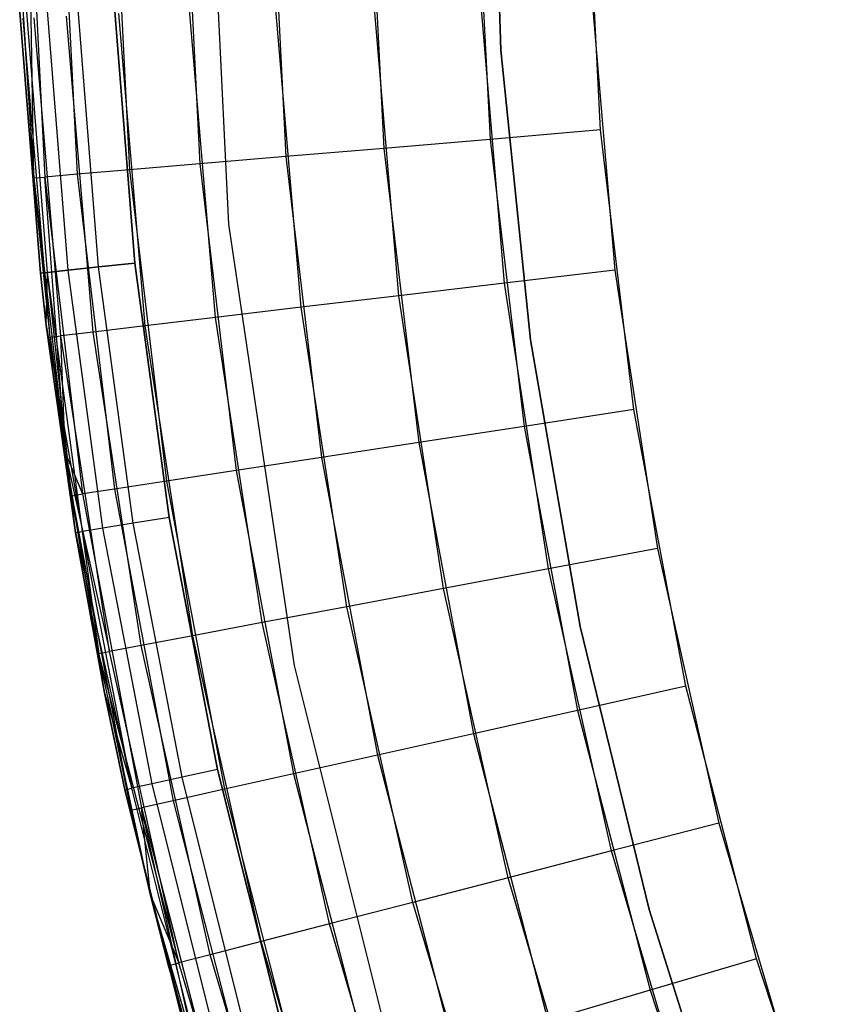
# Model space of a CAD drawing. Extents: x 0.01 to 1.98, y 0.03 to 2.78.
# Tile 4 of 39: x 0.01 to 0.18, y 0.76 to 0.96. Entities that reach past the tile are written whole.
import ezdxf

# ---------------------------------------------------------------- set-up
doc = ezdxf.new("R2010")
doc.units = 0
doc.header["$MEASUREMENT"] = 0
doc.layers.get('0').update_dxf_attribs({"color": 13, "linetype": 'CONTINUOUS'})

# ---------------------------------------------------------------- blocks, each defined once
blk = doc.blocks.new('NATALIE-10724-10723_C_STL_')
at = {"color": 0}
for p, q in [((0.1111, 0.95535, 1.42418), (0.10903, 1.0158, 1.42418)), ((0.10903, 1.0158, 1.38481), (0.1111, 0.95535, 1.38481)), ((0.1111, 0.95535, 1.42418), (0.10903, 1.0158, 1.42418)), ((0.10903, 1.0158, 1.38481), (0.1111, 0.95535, 1.38481)), ((0.04998, 1.01183, 1.47007), (0.05453, 0.91921, 1.47007)), ((0.04998, 1.01183, 6.11574), (0.05453, 0.91921, 6.11574)), ((0.04998, 1.01183, 1.47007), (0.05453, 0.91921, 1.47007)), ((0.04998, 1.01183, 6.11574), (0.05453, 0.91921, 6.11574)), ((0.08365, 0.99643, 1.43969), (0.08677, 0.93495, 1.43969)), ((0.08365, 0.99643, 1.43969), (0.08677, 0.93495, 1.43969)), ((0.1058, 0.99681, 1.43297), (0.10884, 0.93682, 1.43297)), ((0.1058, 0.99681, 1.43297), (0.10884, 0.93682, 1.43297)), ((0.1318, 0.93877, 1.4307), (0.12884, 0.9972, 1.4307)), ((0.1318, 0.93877, 1.4307), (0.12884, 0.9972, 1.4307)), ((0.01302, 0.99524, 1.52576), (0.01638, 0.92899, 1.52576)), ((0.01411, 0.9288, 1.54881), (0.01302, 0.99524, 1.52576)), ((0.01302, 0.99524, 1.52576), (0.01638, 0.92899, 1.52576)), ((0.01411, 0.9288, 1.54881), (0.01302, 0.99524, 1.52576)), ((0.01974, 0.99535, 1.50361), (0.02307, 0.92956, 1.50361)), ((0.01974, 0.99535, 1.50361), (0.02307, 0.92956, 1.50361)), ((0.03065, 0.99554, 1.48319), (0.03395, 0.93048, 1.48319)), ((0.03065, 0.99554, 1.48319), (0.03395, 0.93048, 1.48319)), ((0.04534, 0.99579, 1.46529), (0.04859, 0.93172, 1.46529)), ((0.04534, 0.99579, 1.46529), (0.04859, 0.93172, 1.46529)), ((0.06323, 0.99609, 1.4506), (0.06642, 0.93323, 1.4506)), ((0.06323, 0.99609, 1.4506), (0.06642, 0.93323, 1.4506)), ((0.12983, 0.96796, 6.15511), (0.13476, 0.90966, 6.15511)), ((0.12983, 0.96796, 6.15511), (0.13476, 0.90966, 6.15511)), ((0.11188, 0.90694, 6.15284), (0.10682, 0.96679, 6.15284)), ((0.11188, 0.90694, 6.15284), (0.10682, 0.96679, 6.15284)), ((0.01172, 0.96499, 1.54881), (0.01411, 0.9288, 1.54881)), ((0.01172, 0.96499, 1.54881), (0.01411, 0.9288, 1.54881)), ((0.02755, 0.91032, 0.00836), (0.02329, 0.96389, 0.00836)), ((0.02755, 0.91032, 0.00836), (0.02329, 0.96389, 0.00836)), ((0.02755, 0.91032, 1.38331), (0.02329, 0.96389, 1.38331)), ((0.02755, 0.91032, 1.38331), (0.02329, 0.96389, 1.38331)), ((0.03082, 0.96428, 1.38481), (0.03504, 0.91112, 1.38481)), ((0.03504, 0.91112, 0.00686), (0.03082, 0.96428, 0.00686)), ((0.03504, 0.91112, 0.00686), (0.03082, 0.96428, 0.00686)), ((0.03082, 0.96428, 1.38481), (0.03504, 0.91112, 1.38481)), ((0.05183, 0.89981, 6.12051), (0.04642, 0.96373, 6.12051)), ((0.05183, 0.89981, 6.12051), (0.04642, 0.96373, 6.12051)), ((0.0696, 0.90192, 6.1352), (0.06429, 0.96463, 6.1352)), ((0.0696, 0.90192, 6.1352), (0.06429, 0.96463, 6.1352)), ((0.08988, 0.90433, 6.14612), (0.08469, 0.96567, 6.14612)), ((0.08988, 0.90433, 6.14612), (0.08469, 0.96567, 6.14612)), ((0.01116, 0.96326, 0.02654), (0.01546, 0.90902, 0.02654)), ((0.01546, 0.90902, 1.36513), (0.01116, 0.96326, 1.36513)), ((0.01116, 0.96326, 0.02654), (0.01546, 0.90902, 0.02654)), ((0.01546, 0.90902, 1.36513), (0.01116, 0.96326, 1.36513)), ((0.01748, 0.89573, 6.037), (0.01187, 0.96197, 6.037)), ((0.01748, 0.89573, 6.037), (0.01187, 0.96197, 6.037)), ((0.01187, 0.96197, 6.037), (0.01411, 0.9288, 1.54881)), ((0.01187, 0.96197, 6.037), (0.01411, 0.9288, 1.54881)), ((0.01695, 0.90918, 0.01901), (0.01266, 0.96334, 0.01901)), ((0.01695, 0.90918, 0.01901), (0.01266, 0.96334, 0.01901)), ((0.01695, 0.90918, 1.37266), (0.01266, 0.96334, 1.37266)), ((0.01695, 0.90918, 1.37266), (0.01266, 0.96334, 1.37266)), ((0.01973, 0.89599, 6.06004), (0.01414, 0.96209, 6.06004)), ((0.01973, 0.89599, 6.06004), (0.01414, 0.96209, 6.06004)), ((0.0212, 0.90964, 0.01263), (0.01692, 0.96356, 0.01263)), ((0.0212, 0.90964, 0.01263), (0.01692, 0.96356, 0.01263)), ((0.0212, 0.90964, 1.37905), (0.01692, 0.96356, 1.37905)), ((0.0212, 0.90964, 1.37905), (0.01692, 0.96356, 1.37905)), ((0.02641, 0.89679, 6.08219), (0.02085, 0.96243, 6.08219)), ((0.02641, 0.89679, 6.08219), (0.02085, 0.96243, 6.08219)), ((0.03724, 0.89807, 6.10261), (0.03175, 0.96298, 6.10261)), ((0.03724, 0.89807, 6.10261), (0.03175, 0.96298, 6.10261)), ((0.11728, 0.89518, 1.42418), (0.1111, 0.95535, 1.42418)), ((0.1111, 0.95535, 1.42418), (0.1111, 0.95535, 1.38481)), ((0.1111, 0.95535, 1.38481), (0.11728, 0.89518, 1.38481)), ((0.1111, 0.95535, 1.42418), (0.1111, 0.95535, 1.38481)), ((0.11728, 0.89518, 1.42418), (0.1111, 0.95535, 1.42418)), ((0.1111, 0.95535, 1.38481), (0.11728, 0.89518, 1.38481)), ((0.1318, 0.93877, 1.4307), (0.10884, 0.93682, 1.43297)), ((0.1318, 0.93877, 1.4307), (0.10884, 0.93682, 1.43297)), ((0.13871, 0.88067, 1.4307), (0.1318, 0.93877, 1.4307)), ((0.13871, 0.88067, 1.4307), (0.1318, 0.93877, 1.4307)), ((0.10884, 0.93682, 1.43297), (0.08677, 0.93495, 1.43969)), ((0.10884, 0.93682, 1.43297), (0.08677, 0.93495, 1.43969)), ((0.10884, 0.93682, 1.43297), (0.11593, 0.87718, 1.43297)), ((0.10884, 0.93682, 1.43297), (0.11593, 0.87718, 1.43297)), ((0.06642, 0.93323, 1.4506), (0.04859, 0.93172, 1.46529)), ((0.06642, 0.93323, 1.4506), (0.04859, 0.93172, 1.46529)), ((0.08677, 0.93495, 1.43969), (0.06642, 0.93323, 1.4506)), ((0.08677, 0.93495, 1.43969), (0.06642, 0.93323, 1.4506)), ((0.06642, 0.93323, 1.4506), (0.07384, 0.87073, 1.4506)), ((0.06642, 0.93323, 1.4506), (0.07384, 0.87073, 1.4506)), ((0.08677, 0.93495, 1.43969), (0.09403, 0.87382, 1.43969)), ((0.08677, 0.93495, 1.43969), (0.09403, 0.87382, 1.43969)), ((0.04859, 0.93172, 1.46529), (0.03395, 0.93048, 1.48319)), ((0.04859, 0.93172, 1.46529), (0.03395, 0.93048, 1.48319)), ((0.04859, 0.93172, 1.46529), (0.05615, 0.86802, 1.46529)), ((0.04859, 0.93172, 1.46529), (0.05615, 0.86802, 1.46529)), ((0.01411, 0.9288, 1.54881), (0.01638, 0.92899, 1.52576)), ((0.01411, 0.9288, 1.54881), (0.01638, 0.92899, 1.52576)), ((0.02307, 0.92956, 1.50361), (0.01638, 0.92899, 1.52576)), ((0.02307, 0.92956, 1.50361), (0.01638, 0.92899, 1.52576)), ((0.01638, 0.92899, 1.52576), (0.0242, 0.86313, 1.52576)), ((0.02063, 0.87175, 1.54881), (0.01638, 0.92899, 1.52576)), ((0.02063, 0.87175, 1.54881), (0.01638, 0.92899, 1.52576)), ((0.01638, 0.92899, 1.52576), (0.0242, 0.86313, 1.52576)), ((0.03395, 0.93048, 1.48319), (0.02307, 0.92956, 1.50361)), ((0.03395, 0.93048, 1.48319), (0.02307, 0.92956, 1.50361)), ((0.02307, 0.92956, 1.50361), (0.03084, 0.86414, 1.50361)), ((0.02307, 0.92956, 1.50361), (0.03084, 0.86414, 1.50361)), ((0.03395, 0.93048, 1.48319), (0.04163, 0.8658, 1.48319)), ((0.03395, 0.93048, 1.48319), (0.04163, 0.8658, 1.48319)), ((0.01411, 0.9288, 1.54881), (0.02063, 0.87175, 1.54881)), ((0.01748, 0.89573, 6.037), (0.01411, 0.9288, 1.54881)), ((0.01748, 0.89573, 6.037), (0.01411, 0.9288, 1.54881)), ((0.01411, 0.9288, 1.54881), (0.02063, 0.87175, 1.54881)), ((0.05453, 0.91921, 1.47007), (0.06813, 0.82749, 1.47007)), ((0.05453, 0.91921, 6.11574), (0.05453, 0.91921, 1.47007)), ((0.05453, 0.91921, 6.11574), (0.05453, 0.91921, 1.47007)), ((0.05453, 0.91921, 6.11574), (0.06813, 0.82749, 6.11574)), ((0.05453, 0.91921, 1.47007), (0.06813, 0.82749, 1.47007)), ((0.05453, 0.91921, 6.11574), (0.06813, 0.82749, 6.11574)), ((0.02755, 0.91032, 0.00836), (0.03504, 0.91112, 0.00686)), ((0.02755, 0.91032, 0.00836), (0.03504, 0.91112, 0.00686)), ((0.03504, 0.91112, 1.38481), (0.02755, 0.91032, 1.38331)), ((0.03504, 0.91112, 1.38481), (0.02755, 0.91032, 1.38331)), ((0.03504, 0.91112, 1.38481), (0.04218, 0.85828, 1.38481)), ((0.04218, 0.85828, 0.00686), (0.03504, 0.91112, 0.00686)), ((0.04218, 0.85828, 0.00686), (0.03504, 0.91112, 0.00686)), ((0.03504, 0.91112, 1.38481), (0.04218, 0.85828, 1.38481)), ((0.01695, 0.90918, 0.01901), (0.01546, 0.90902, 0.02654)), ((0.01695, 0.90918, 0.01901), (0.01546, 0.90902, 0.02654)), ((0.01546, 0.90902, 1.36513), (0.01695, 0.90918, 1.37266)), ((0.01546, 0.90902, 1.36513), (0.01695, 0.90918, 1.37266)), ((0.01546, 0.90902, 0.02654), (0.01546, 0.90902, 1.36513)), ((0.01546, 0.90902, 0.02654), (0.01546, 0.90902, 1.36513)), ((0.01546, 0.90902, 0.02654), (0.01668, 0.8982, 0.02654)), ((0.01668, 0.8982, 1.36513), (0.01546, 0.90902, 1.36513)), ((0.01546, 0.90902, 0.02654), (0.01668, 0.8982, 0.02654)), ((0.01668, 0.8982, 1.36513), (0.01546, 0.90902, 1.36513)), ((0.01668, 0.8982, 0.02654), (0.01695, 0.90918, 0.01901)), ((0.01668, 0.8982, 0.02654), (0.01695, 0.90918, 0.01901)), ((0.01668, 0.8982, 1.36513), (0.01695, 0.90918, 1.37266)), ((0.01668, 0.8982, 1.36513), (0.01695, 0.90918, 1.37266)), ((0.01695, 0.90918, 0.01901), (0.0212, 0.90964, 0.01263)), ((0.01695, 0.90918, 0.01901), (0.0212, 0.90964, 0.01263)), ((0.0212, 0.90964, 1.37905), (0.01695, 0.90918, 1.37266)), ((0.0212, 0.90964, 1.37905), (0.01695, 0.90918, 1.37266)), ((0.02423, 0.85534, 0.01901), (0.01695, 0.90918, 0.01901)), ((0.02275, 0.8551, 0.02654), (0.01695, 0.90918, 0.01901)), ((0.02423, 0.85534, 0.01901), (0.01695, 0.90918, 0.01901)), ((0.02275, 0.8551, 0.02654), (0.01695, 0.90918, 0.01901)), ((0.02423, 0.85534, 1.37266), (0.01695, 0.90918, 1.37266)), ((0.02423, 0.85534, 1.37266), (0.01695, 0.90918, 1.37266)), ((0.0212, 0.90964, 0.01263), (0.02755, 0.91032, 0.00836)), ((0.0212, 0.90964, 0.01263), (0.02755, 0.91032, 0.00836)), ((0.02755, 0.91032, 1.38331), (0.0212, 0.90964, 1.37905)), ((0.02755, 0.91032, 1.38331), (0.0212, 0.90964, 1.37905)), ((0.02844, 0.85603, 0.01263), (0.0212, 0.90964, 0.01263)), ((0.02844, 0.85603, 0.01263), (0.0212, 0.90964, 0.01263)), ((0.02844, 0.85603, 1.37905), (0.0212, 0.90964, 1.37905)), ((0.02844, 0.85603, 1.37905), (0.0212, 0.90964, 1.37905)), ((0.03475, 0.85706, 0.00836), (0.02755, 0.91032, 0.00836)), ((0.03475, 0.85706, 0.00836), (0.02755, 0.91032, 0.00836)), ((0.03475, 0.85706, 1.38331), (0.02755, 0.91032, 1.38331)), ((0.03475, 0.85706, 1.38331), (0.02755, 0.91032, 1.38331)), ((0.13476, 0.90966, 6.15511), (0.11188, 0.90694, 6.15284)), ((0.13476, 0.90966, 6.15511), (0.11188, 0.90694, 6.15284)), ((0.13476, 0.90966, 6.15511), (0.14362, 0.85183, 6.15511)), ((0.13476, 0.90966, 6.15511), (0.14362, 0.85183, 6.15511)), ((0.11188, 0.90694, 6.15284), (0.08988, 0.90433, 6.14612)), ((0.11188, 0.90694, 6.15284), (0.08988, 0.90433, 6.14612)), ((0.12098, 0.84757, 6.15284), (0.11188, 0.90694, 6.15284)), ((0.12098, 0.84757, 6.15284), (0.11188, 0.90694, 6.15284)), ((0.08988, 0.90433, 6.14612), (0.0696, 0.90192, 6.1352)), ((0.08988, 0.90433, 6.14612), (0.0696, 0.90192, 6.1352)), ((0.0992, 0.84348, 6.14612), (0.08988, 0.90433, 6.14612)), ((0.0992, 0.84348, 6.14612), (0.08988, 0.90433, 6.14612)), ((0.0696, 0.90192, 6.1352), (0.05183, 0.89981, 6.12051)), ((0.0696, 0.90192, 6.1352), (0.05183, 0.89981, 6.12051)), ((0.07913, 0.8397, 6.1352), (0.0696, 0.90192, 6.1352)), ((0.07913, 0.8397, 6.1352), (0.0696, 0.90192, 6.1352)), ((0.01668, 0.8982, 0.02654), (0.01668, 0.8982, 1.36513)), ((0.01668, 0.8982, 0.02654), (0.01668, 0.8982, 1.36513)), ((0.01668, 0.8982, 0.02654), (0.02275, 0.8551, 0.02654)), ((0.02275, 0.8551, 1.36513), (0.01668, 0.8982, 1.36513)), ((0.01668, 0.8982, 0.02654), (0.02275, 0.8551, 0.02654)), ((0.01668, 0.8982, 1.36513), (0.02423, 0.85534, 1.37266)), ((0.01668, 0.8982, 1.36513), (0.02423, 0.85534, 1.37266)), ((0.02275, 0.8551, 1.36513), (0.01668, 0.8982, 1.36513)), ((0.05183, 0.89981, 6.12051), (0.03724, 0.89807, 6.10261)), ((0.05183, 0.89981, 6.12051), (0.03724, 0.89807, 6.10261)), ((0.06154, 0.8364, 6.12051), (0.05183, 0.89981, 6.12051)), ((0.06154, 0.8364, 6.12051), (0.05183, 0.89981, 6.12051)), ((0.02641, 0.89679, 6.08219), (0.01973, 0.89599, 6.06004)), ((0.02641, 0.89679, 6.08219), (0.01973, 0.89599, 6.06004)), ((0.03724, 0.89807, 6.10261), (0.02641, 0.89679, 6.08219)), ((0.03724, 0.89807, 6.10261), (0.02641, 0.89679, 6.08219)), ((0.03638, 0.83167, 6.08219), (0.02641, 0.89679, 6.08219)), ((0.03638, 0.83167, 6.08219), (0.02641, 0.89679, 6.08219)), ((0.04711, 0.83369, 6.10261), (0.03724, 0.89807, 6.10261)), ((0.04711, 0.83369, 6.10261), (0.03724, 0.89807, 6.10261)), ((0.01748, 0.89573, 6.037), (0.01973, 0.89599, 6.06004)), ((0.01748, 0.89573, 6.037), (0.01973, 0.89599, 6.06004)), ((0.02063, 0.87175, 6.037), (0.01748, 0.89573, 6.037)), ((0.02063, 0.87175, 6.037), (0.01748, 0.89573, 6.037)), ((0.01748, 0.89573, 6.037), (0.02063, 0.87175, 1.54881)), ((0.01748, 0.89573, 6.037), (0.02063, 0.87175, 1.54881)), ((0.02063, 0.87175, 6.037), (0.01973, 0.89599, 6.06004)), ((0.02063, 0.87175, 6.037), (0.01973, 0.89599, 6.06004)), ((0.02978, 0.83043, 6.06004), (0.01973, 0.89599, 6.06004)), ((0.02978, 0.83043, 6.06004), (0.01973, 0.89599, 6.06004)), ((0.12756, 0.83558, 1.42418), (0.11728, 0.89518, 1.42418)), ((0.11728, 0.89518, 1.42418), (0.11728, 0.89518, 1.38481)), ((0.11728, 0.89518, 1.38481), (0.12756, 0.83558, 1.38481)), ((0.11728, 0.89518, 1.42418), (0.11728, 0.89518, 1.38481)), ((0.12756, 0.83558, 1.42418), (0.11728, 0.89518, 1.42418)), ((0.11728, 0.89518, 1.38481), (0.12756, 0.83558, 1.38481)), ((0.13871, 0.88067, 1.4307), (0.11593, 0.87718, 1.43297)), ((0.13871, 0.88067, 1.4307), (0.11593, 0.87718, 1.43297)), ((0.14951, 0.82317, 1.4307), (0.13871, 0.88067, 1.4307)), ((0.14951, 0.82317, 1.4307), (0.13871, 0.88067, 1.4307)), ((0.11593, 0.87718, 1.43297), (0.09403, 0.87382, 1.43969)), ((0.11593, 0.87718, 1.43297), (0.09403, 0.87382, 1.43969)), ((0.11593, 0.87718, 1.43297), (0.12702, 0.81815, 1.43297)), ((0.11593, 0.87718, 1.43297), (0.12702, 0.81815, 1.43297)), ((0.09403, 0.87382, 1.43969), (0.07384, 0.87073, 1.4506)), ((0.09403, 0.87382, 1.43969), (0.07384, 0.87073, 1.4506)), ((0.09403, 0.87382, 1.43969), (0.1054, 0.81332, 1.43969)), ((0.09403, 0.87382, 1.43969), (0.1054, 0.81332, 1.43969)), ((0.02063, 0.87175, 6.037), (0.02978, 0.83043, 6.06004)), ((0.02755, 0.83001, 6.037), (0.02063, 0.87175, 6.037)), ((0.02063, 0.87175, 6.037), (0.02978, 0.83043, 6.06004)), ((0.02063, 0.87175, 1.54881), (0.0242, 0.86313, 1.52576)), ((0.02063, 0.87175, 1.54881), (0.02196, 0.86278, 1.54881)), ((0.02063, 0.87175, 1.54881), (0.0242, 0.86313, 1.52576)), ((0.02063, 0.87175, 6.037), (0.02063, 0.87175, 1.54881)), ((0.02755, 0.83001, 6.037), (0.02063, 0.87175, 1.54881)), ((0.02063, 0.87175, 1.54881), (0.02196, 0.86278, 1.54881)), ((0.02755, 0.83001, 6.037), (0.02063, 0.87175, 6.037)), ((0.02063, 0.87175, 6.037), (0.02063, 0.87175, 1.54881)), ((0.02755, 0.83001, 6.037), (0.02063, 0.87175, 1.54881)), ((0.07384, 0.87073, 1.4506), (0.05615, 0.86802, 1.46529)), ((0.07384, 0.87073, 1.4506), (0.05615, 0.86802, 1.46529)), ((0.07384, 0.87073, 1.4506), (0.08547, 0.80888, 1.4506)), ((0.07384, 0.87073, 1.4506), (0.08547, 0.80888, 1.4506)), ((0.05615, 0.86802, 1.46529), (0.04163, 0.8658, 1.48319)), ((0.05615, 0.86802, 1.46529), (0.04163, 0.8658, 1.48319)), ((0.05615, 0.86802, 1.46529), (0.068, 0.80498, 1.46529)), ((0.05615, 0.86802, 1.46529), (0.068, 0.80498, 1.46529)), ((0.04163, 0.8658, 1.48319), (0.03084, 0.86414, 1.50361)), ((0.04163, 0.8658, 1.48319), (0.03084, 0.86414, 1.50361)), ((0.04163, 0.8658, 1.48319), (0.05367, 0.80178, 1.48319)), ((0.04163, 0.8658, 1.48319), (0.05367, 0.80178, 1.48319)), ((0.03084, 0.86414, 1.50361), (0.0242, 0.86313, 1.52576)), ((0.03084, 0.86414, 1.50361), (0.0242, 0.86313, 1.52576)), ((0.03084, 0.86414, 1.50361), (0.04301, 0.7994, 1.50361)), ((0.03084, 0.86414, 1.50361), (0.04301, 0.7994, 1.50361)), ((0.02196, 0.86278, 1.54881), (0.0242, 0.86313, 1.52576)), ((0.02196, 0.86278, 1.54881), (0.0242, 0.86313, 1.52576)), ((0.02755, 0.83001, 6.037), (0.02196, 0.86278, 1.54881)), ((0.02196, 0.86278, 1.54881), (0.03424, 0.79744, 1.54881)), ((0.02196, 0.86278, 1.54881), (0.03424, 0.79744, 1.54881)), ((0.02755, 0.83001, 6.037), (0.02196, 0.86278, 1.54881)), ((0.0242, 0.86313, 1.52576), (0.03645, 0.79794, 1.52576)), ((0.0242, 0.86313, 1.52576), (0.03645, 0.79794, 1.52576)), ((0.04218, 0.85828, 0.00686), (0.03475, 0.85706, 0.00836)), ((0.04218, 0.85828, 0.00686), (0.03475, 0.85706, 0.00836)), ((0.04218, 0.85828, 1.38481), (0.03475, 0.85706, 1.38331)), ((0.04218, 0.85828, 1.38481), (0.03475, 0.85706, 1.38331)), ((0.04218, 0.85828, 1.38481), (0.05223, 0.80591, 1.38481)), ((0.05223, 0.80591, 0.00686), (0.04218, 0.85828, 0.00686)), ((0.05223, 0.80591, 0.00686), (0.04218, 0.85828, 0.00686)), ((0.04218, 0.85828, 1.38481), (0.05223, 0.80591, 1.38481)), ((0.02275, 0.8551, 0.02654), (0.02423, 0.85534, 0.01901)), ((0.02275, 0.8551, 0.02654), (0.02423, 0.85534, 0.01901)), ((0.02275, 0.8551, 1.36513), (0.02423, 0.85534, 1.37266)), ((0.02275, 0.8551, 1.36513), (0.02423, 0.85534, 1.37266)), ((0.02844, 0.85603, 0.01263), (0.02423, 0.85534, 0.01901)), ((0.02844, 0.85603, 0.01263), (0.02423, 0.85534, 0.01901)), ((0.02844, 0.85603, 1.37905), (0.02423, 0.85534, 1.37266)), ((0.02844, 0.85603, 1.37905), (0.02423, 0.85534, 1.37266)), ((0.03448, 0.80199, 0.01901), (0.02423, 0.85534, 0.01901)), ((0.02879, 0.82181, 0.02654), (0.02423, 0.85534, 0.01901)), ((0.03448, 0.80199, 0.01901), (0.02423, 0.85534, 0.01901)), ((0.02879, 0.82181, 0.02654), (0.02423, 0.85534, 0.01901)), ((0.03448, 0.80199, 1.37266), (0.02423, 0.85534, 1.37266)), ((0.03448, 0.80199, 1.37266), (0.02423, 0.85534, 1.37266)), ((0.03475, 0.85706, 0.00836), (0.02844, 0.85603, 0.01263)), ((0.03475, 0.85706, 0.00836), (0.02844, 0.85603, 0.01263)), ((0.03475, 0.85706, 1.38331), (0.02844, 0.85603, 1.37905)), ((0.03475, 0.85706, 1.38331), (0.02844, 0.85603, 1.37905)), ((0.03864, 0.80291, 0.01263), (0.02844, 0.85603, 0.01263)), ((0.03864, 0.80291, 0.01263), (0.02844, 0.85603, 0.01263)), ((0.03864, 0.80291, 1.37905), (0.02844, 0.85603, 1.37905)), ((0.03864, 0.80291, 1.37905), (0.02844, 0.85603, 1.37905)), ((0.04488, 0.80429, 0.00836), (0.03475, 0.85706, 0.00836)), ((0.04488, 0.80429, 0.00836), (0.03475, 0.85706, 0.00836)), ((0.04488, 0.80429, 1.38331), (0.03475, 0.85706, 1.38331)), ((0.04488, 0.80429, 1.38331), (0.03475, 0.85706, 1.38331)), ((0.02275, 0.8551, 0.02654), (0.02275, 0.8551, 1.36513)), ((0.02275, 0.8551, 0.02654), (0.02275, 0.8551, 1.36513)), ((0.02275, 0.8551, 0.02654), (0.02879, 0.82181, 0.02654)), ((0.02879, 0.82181, 1.36513), (0.02275, 0.8551, 1.36513)), ((0.02275, 0.8551, 0.02654), (0.02879, 0.82181, 0.02654)), ((0.02275, 0.8551, 1.36513), (0.03448, 0.80199, 1.37266)), ((0.02275, 0.8551, 1.36513), (0.03448, 0.80199, 1.37266)), ((0.02879, 0.82181, 1.36513), (0.02275, 0.8551, 1.36513)), ((0.14362, 0.85183, 6.15511), (0.12098, 0.84757, 6.15284)), ((0.14362, 0.85183, 6.15511), (0.12098, 0.84757, 6.15284)), ((0.14362, 0.85183, 6.15511), (0.15637, 0.79472, 6.15511)), ((0.14362, 0.85183, 6.15511), (0.15637, 0.79472, 6.15511)), ((0.12098, 0.84757, 6.15284), (0.0992, 0.84348, 6.14612)), ((0.12098, 0.84757, 6.15284), (0.0992, 0.84348, 6.14612)), ((0.13406, 0.78895, 6.15284), (0.12098, 0.84757, 6.15284)), ((0.13406, 0.78895, 6.15284), (0.12098, 0.84757, 6.15284)), ((0.0992, 0.84348, 6.14612), (0.07913, 0.8397, 6.1352)), ((0.0992, 0.84348, 6.14612), (0.07913, 0.8397, 6.1352)), ((0.11261, 0.7834, 6.14612), (0.0992, 0.84348, 6.14612)), ((0.11261, 0.7834, 6.14612), (0.0992, 0.84348, 6.14612)), ((0.07913, 0.8397, 6.1352), (0.06154, 0.8364, 6.12051)), ((0.07913, 0.8397, 6.1352), (0.06154, 0.8364, 6.12051)), ((0.09284, 0.77828, 6.1352), (0.07913, 0.8397, 6.1352)), ((0.09284, 0.77828, 6.1352), (0.07913, 0.8397, 6.1352)), ((0.06154, 0.8364, 6.12051), (0.04711, 0.83369, 6.10261)), ((0.06154, 0.8364, 6.12051), (0.04711, 0.83369, 6.10261)), ((0.07552, 0.77379, 6.12051), (0.06154, 0.8364, 6.12051)), ((0.07552, 0.77379, 6.12051), (0.06154, 0.8364, 6.12051)), ((0.14188, 0.77681, 1.42418), (0.12756, 0.83558, 1.42418)), ((0.12756, 0.83558, 1.42418), (0.12756, 0.83558, 1.38481)), ((0.12756, 0.83558, 1.38481), (0.14188, 0.77681, 1.38481)), ((0.12756, 0.83558, 1.42418), (0.12756, 0.83558, 1.38481)), ((0.14188, 0.77681, 1.42418), (0.12756, 0.83558, 1.42418)), ((0.12756, 0.83558, 1.38481), (0.14188, 0.77681, 1.38481)), ((0.04711, 0.83369, 6.10261), (0.03638, 0.83167, 6.08219)), ((0.04711, 0.83369, 6.10261), (0.03638, 0.83167, 6.08219)), ((0.0613, 0.77011, 6.10261), (0.04711, 0.83369, 6.10261)), ((0.0613, 0.77011, 6.10261), (0.04711, 0.83369, 6.10261)), ((0.03638, 0.83167, 6.08219), (0.02978, 0.83043, 6.06004)), ((0.03638, 0.83167, 6.08219), (0.02978, 0.83043, 6.06004)), ((0.05073, 0.76737, 6.08219), (0.03638, 0.83167, 6.08219)), ((0.05073, 0.76737, 6.08219), (0.03638, 0.83167, 6.08219)), ((0.02755, 0.83001, 6.037), (0.02978, 0.83043, 6.06004)), ((0.02755, 0.83001, 6.037), (0.02978, 0.83043, 6.06004)), ((0.02755, 0.83001, 6.037), (0.03424, 0.79744, 1.54881)), ((0.02755, 0.83001, 6.037), (0.04422, 0.76569, 6.06004)), ((0.03835, 0.77978, 6.037), (0.02755, 0.83001, 6.037)), ((0.02755, 0.83001, 6.037), (0.04422, 0.76569, 6.06004)), ((0.03835, 0.77978, 6.037), (0.02755, 0.83001, 6.037)), ((0.02755, 0.83001, 6.037), (0.03424, 0.79744, 1.54881)), ((0.04422, 0.76569, 6.06004), (0.02978, 0.83043, 6.06004)), ((0.04422, 0.76569, 6.06004), (0.02978, 0.83043, 6.06004)), ((0.06813, 0.82749, 1.47007), (0.09066, 0.73754, 1.47007)), ((0.06813, 0.82749, 6.11574), (0.06813, 0.82749, 1.47007)), ((0.06813, 0.82749, 6.11574), (0.06813, 0.82749, 1.47007)), ((0.06813, 0.82749, 6.11574), (0.09066, 0.73754, 6.11574)), ((0.06813, 0.82749, 1.47007), (0.09066, 0.73754, 1.47007)), ((0.06813, 0.82749, 6.11574), (0.09066, 0.73754, 6.11574)), ((0.14951, 0.82317, 1.4307), (0.12702, 0.81815, 1.43297)), ((0.14951, 0.82317, 1.4307), (0.12702, 0.81815, 1.43297)), ((0.16418, 0.76653, 1.4307), (0.14951, 0.82317, 1.4307)), ((0.16418, 0.76653, 1.4307), (0.14951, 0.82317, 1.4307)), ((0.02879, 0.82181, 0.02654), (0.02879, 0.82181, 1.36513)), ((0.02879, 0.82181, 0.02654), (0.02879, 0.82181, 1.36513)), ((0.02879, 0.82181, 0.02654), (0.03301, 0.80167, 0.02654)), ((0.03301, 0.80167, 1.36513), (0.02879, 0.82181, 1.36513)), ((0.02879, 0.82181, 0.02654), (0.03301, 0.80167, 0.02654)), ((0.02879, 0.82181, 0.02654), (0.03448, 0.80199, 0.01901)), ((0.02879, 0.82181, 0.02654), (0.03448, 0.80199, 0.01901)), ((0.02879, 0.82181, 1.36513), (0.03448, 0.80199, 1.37266)), ((0.03301, 0.80167, 1.36513), (0.02879, 0.82181, 1.36513)), ((0.02879, 0.82181, 1.36513), (0.03448, 0.80199, 1.37266)), ((0.12702, 0.81815, 1.43297), (0.1054, 0.81332, 1.43969)), ((0.12702, 0.81815, 1.43297), (0.1054, 0.81332, 1.43969)), ((0.12702, 0.81815, 1.43297), (0.14208, 0.76, 1.43297)), ((0.12702, 0.81815, 1.43297), (0.14208, 0.76, 1.43297)), ((0.1054, 0.81332, 1.43969), (0.08547, 0.80888, 1.4506)), ((0.1054, 0.81332, 1.43969), (0.08547, 0.80888, 1.4506)), ((0.1054, 0.81332, 1.43969), (0.12083, 0.75373, 1.43969)), ((0.1054, 0.81332, 1.43969), (0.12083, 0.75373, 1.43969)), ((0.08547, 0.80888, 1.4506), (0.068, 0.80498, 1.46529)), ((0.08547, 0.80888, 1.4506), (0.068, 0.80498, 1.46529)), ((0.08547, 0.80888, 1.4506), (0.10125, 0.74795, 1.4506)), ((0.08547, 0.80888, 1.4506), (0.10125, 0.74795, 1.4506)), ((0.04488, 0.80429, 0.00836), (0.03864, 0.80291, 0.01263)), ((0.04488, 0.80429, 0.00836), (0.03864, 0.80291, 0.01263)), ((0.04488, 0.80429, 1.38331), (0.03864, 0.80291, 1.37905)), ((0.04488, 0.80429, 1.38331), (0.03864, 0.80291, 1.37905)), ((0.05223, 0.80591, 0.00686), (0.04488, 0.80429, 0.00836)), ((0.05223, 0.80591, 0.00686), (0.04488, 0.80429, 0.00836)), ((0.05223, 0.80591, 1.38481), (0.04488, 0.80429, 1.38331)), ((0.05223, 0.80591, 1.38481), (0.04488, 0.80429, 1.38331)), ((0.05791, 0.75215, 0.00836), (0.04488, 0.80429, 0.00836)), ((0.05791, 0.75215, 0.00836), (0.04488, 0.80429, 0.00836)), ((0.05791, 0.75215, 1.38331), (0.04488, 0.80429, 1.38331)), ((0.05791, 0.75215, 1.38331), (0.04488, 0.80429, 1.38331)), ((0.05223, 0.80591, 1.38481), (0.06516, 0.75418, 1.38481)), ((0.06516, 0.75418, 0.00686), (0.05223, 0.80591, 0.00686)), ((0.06516, 0.75418, 0.00686), (0.05223, 0.80591, 0.00686)), ((0.05223, 0.80591, 1.38481), (0.06516, 0.75418, 1.38481)), ((0.068, 0.80498, 1.46529), (0.05367, 0.80178, 1.48319)), ((0.068, 0.80498, 1.46529), (0.05367, 0.80178, 1.48319)), ((0.068, 0.80498, 1.46529), (0.08408, 0.74288, 1.46529)), ((0.068, 0.80498, 1.46529), (0.08408, 0.74288, 1.46529)), ((0.03864, 0.80291, 0.01263), (0.03448, 0.80199, 0.01901)), ((0.03864, 0.80291, 0.01263), (0.03448, 0.80199, 0.01901)), ((0.03864, 0.80291, 1.37905), (0.03448, 0.80199, 1.37266)), ((0.03864, 0.80291, 1.37905), (0.03448, 0.80199, 1.37266)), ((0.05176, 0.75043, 0.01263), (0.03864, 0.80291, 0.01263)), ((0.05176, 0.75043, 0.01263), (0.03864, 0.80291, 0.01263)), ((0.05176, 0.75043, 1.37905), (0.03864, 0.80291, 1.37905)), ((0.05176, 0.75043, 1.37905), (0.03864, 0.80291, 1.37905)), ((0.03301, 0.80167, 0.02654), (0.03448, 0.80199, 0.01901)), ((0.03301, 0.80167, 0.02654), (0.03448, 0.80199, 0.01901)), ((0.03301, 0.80167, 1.36513), (0.03448, 0.80199, 1.37266)), ((0.03301, 0.80167, 1.36513), (0.03448, 0.80199, 1.37266)), ((0.03301, 0.80167, 0.02654), (0.03301, 0.80167, 1.36513)), ((0.03301, 0.80167, 0.02654), (0.03301, 0.80167, 1.36513)), ((0.03301, 0.80167, 0.02654), (0.04621, 0.74888, 0.02654)), ((0.04621, 0.74888, 1.36513), (0.03301, 0.80167, 1.36513)), ((0.03301, 0.80167, 0.02654), (0.04621, 0.74888, 0.02654)), ((0.04621, 0.74888, 1.36513), (0.03301, 0.80167, 1.36513)), ((0.04765, 0.74929, 0.01901), (0.03448, 0.80199, 0.01901)), ((0.04765, 0.74929, 0.01901), (0.03448, 0.80199, 0.01901)), ((0.04765, 0.74929, 1.37266), (0.03448, 0.80199, 1.37266)), ((0.04765, 0.74929, 1.37266), (0.03448, 0.80199, 1.37266)), ((0.05367, 0.80178, 1.48319), (0.04301, 0.7994, 1.50361)), ((0.05367, 0.80178, 1.48319), (0.04301, 0.7994, 1.50361)), ((0.05367, 0.80178, 1.48319), (0.06999, 0.73872, 1.48319)), ((0.05367, 0.80178, 1.48319), (0.06999, 0.73872, 1.48319)), ((0.03424, 0.79744, 1.54881), (0.03645, 0.79794, 1.52576)), ((0.03424, 0.79744, 1.54881), (0.03645, 0.79794, 1.52576)), ((0.04301, 0.7994, 1.50361), (0.03645, 0.79794, 1.52576)), ((0.04301, 0.7994, 1.50361), (0.03645, 0.79794, 1.52576)), ((0.03645, 0.79794, 1.52576), (0.05308, 0.73372, 1.52576)), ((0.0509, 0.73308, 1.54881), (0.03645, 0.79794, 1.52576)), ((0.03835, 0.77978, 1.54881), (0.03645, 0.79794, 1.52576)), ((0.0509, 0.73308, 1.54881), (0.03645, 0.79794, 1.52576)), ((0.03645, 0.79794, 1.52576), (0.05308, 0.73372, 1.52576)), ((0.03835, 0.77978, 1.54881), (0.03645, 0.79794, 1.52576)), ((0.04301, 0.7994, 1.50361), (0.05953, 0.73563, 1.50361)), ((0.04301, 0.7994, 1.50361), (0.05953, 0.73563, 1.50361)), ((0.03424, 0.79744, 1.54881), (0.03835, 0.77978, 1.54881)), ((0.03835, 0.77978, 6.037), (0.03424, 0.79744, 1.54881)), ((0.03424, 0.79744, 1.54881), (0.03835, 0.77978, 1.54881)), ((0.03835, 0.77978, 6.037), (0.03424, 0.79744, 1.54881)), ((0.15637, 0.79472, 6.15511), (0.13406, 0.78895, 6.15284)), ((0.15637, 0.79472, 6.15511), (0.13406, 0.78895, 6.15284)), ((0.15637, 0.79472, 6.15511), (0.17294, 0.73861, 6.15511)), ((0.15637, 0.79472, 6.15511), (0.17294, 0.73861, 6.15511)), ((0.13406, 0.78895, 6.15284), (0.11261, 0.7834, 6.14612)), ((0.13406, 0.78895, 6.15284), (0.11261, 0.7834, 6.14612)), ((0.15107, 0.73135, 6.15284), (0.13406, 0.78895, 6.15284)), ((0.15107, 0.73135, 6.15284), (0.13406, 0.78895, 6.15284)), ((0.11261, 0.7834, 6.14612), (0.09284, 0.77828, 6.1352)), ((0.11261, 0.7834, 6.14612), (0.09284, 0.77828, 6.1352)), ((0.13005, 0.72436, 6.14612), (0.11261, 0.7834, 6.14612)), ((0.13005, 0.72436, 6.14612), (0.11261, 0.7834, 6.14612)), ((0.04203, 0.76512, 6.037), (0.03835, 0.77978, 6.037)), ((0.03835, 0.77978, 6.037), (0.04422, 0.76569, 6.06004)), ((0.03835, 0.77978, 6.037), (0.04422, 0.76569, 6.06004)), ((0.03835, 0.77978, 1.54881), (0.0509, 0.73308, 1.54881)), ((0.03835, 0.77978, 6.037), (0.03835, 0.77978, 1.54881)), ((0.04203, 0.76512, 6.037), (0.03835, 0.77978, 1.54881)), ((0.04203, 0.76512, 6.037), (0.03835, 0.77978, 6.037)), ((0.03835, 0.77978, 6.037), (0.03835, 0.77978, 1.54881)), ((0.06086, 0.70136, 6.037), (0.03835, 0.77978, 1.54881)), ((0.03835, 0.77978, 1.54881), (0.0509, 0.73308, 1.54881)), ((0.04203, 0.76512, 6.037), (0.03835, 0.77978, 1.54881)), ((0.06086, 0.70136, 6.037), (0.03835, 0.77978, 1.54881)), ((0.09284, 0.77828, 6.1352), (0.07552, 0.77379, 6.12051)), ((0.09284, 0.77828, 6.1352), (0.07552, 0.77379, 6.12051)), ((0.11067, 0.71792, 6.1352), (0.09284, 0.77828, 6.1352)), ((0.11067, 0.71792, 6.1352), (0.09284, 0.77828, 6.1352)), ((0.16018, 0.71916, 1.42418), (0.14188, 0.77681, 1.42418)), ((0.14188, 0.77681, 1.42418), (0.14188, 0.77681, 1.38481)), ((0.14188, 0.77681, 1.38481), (0.16018, 0.71916, 1.38481)), ((0.14188, 0.77681, 1.42418), (0.14188, 0.77681, 1.38481)), ((0.16018, 0.71916, 1.42418), (0.14188, 0.77681, 1.42418)), ((0.14188, 0.77681, 1.38481), (0.16018, 0.71916, 1.38481)), ((0.07552, 0.77379, 6.12051), (0.0613, 0.77011, 6.10261)), ((0.07552, 0.77379, 6.12051), (0.0613, 0.77011, 6.10261)), ((0.09368, 0.71227, 6.12051), (0.07552, 0.77379, 6.12051)), ((0.09368, 0.71227, 6.12051), (0.07552, 0.77379, 6.12051)), ((0.0613, 0.77011, 6.10261), (0.05073, 0.76737, 6.08219)), ((0.0613, 0.77011, 6.10261), (0.05073, 0.76737, 6.08219)), ((0.07975, 0.70764, 6.10261), (0.0613, 0.77011, 6.10261)), ((0.07975, 0.70764, 6.10261), (0.0613, 0.77011, 6.10261)), ((0.05073, 0.76737, 6.08219), (0.04422, 0.76569, 6.06004)), ((0.05073, 0.76737, 6.08219), (0.04422, 0.76569, 6.06004)), ((0.06939, 0.70419, 6.08219), (0.05073, 0.76737, 6.08219)), ((0.06939, 0.70419, 6.08219), (0.05073, 0.76737, 6.08219)), ((0.04203, 0.76512, 6.037), (0.04422, 0.76569, 6.06004)), ((0.04203, 0.76512, 6.037), (0.04422, 0.76569, 6.06004)), ((0.06301, 0.70207, 6.06004), (0.04422, 0.76569, 6.06004)), ((0.06301, 0.70207, 6.06004), (0.04422, 0.76569, 6.06004)), ((0.16418, 0.76653, 1.4307), (0.14208, 0.76, 1.43297)), ((0.16418, 0.76653, 1.4307), (0.14208, 0.76, 1.43297)), ((0.18263, 0.71101, 1.4307), (0.16418, 0.76653, 1.4307)), ((0.18263, 0.71101, 1.4307), (0.16418, 0.76653, 1.4307)), ((0.06086, 0.70136, 6.037), (0.04203, 0.76512, 6.037)), ((0.06086, 0.70136, 6.037), (0.04203, 0.76512, 6.037)), ((0.14208, 0.76, 1.43297), (0.12083, 0.75373, 1.43969)), ((0.14208, 0.76, 1.43297), (0.12083, 0.75373, 1.43969)), ((0.14208, 0.76, 1.43297), (0.16103, 0.70301, 1.43297)), ((0.14208, 0.76, 1.43297), (0.16103, 0.70301, 1.43297))]:
    blk.add_line(p, q, dxfattribs=at)

msp = doc.modelspace()

# ---------------------------------------------------------------- block references
at = {"color": 0}
msp.add_blockref('NATALIE-10724-10723_C_STL_', (0, 0), dxfattribs=at)

doc.saveas('drawing.dxf')
